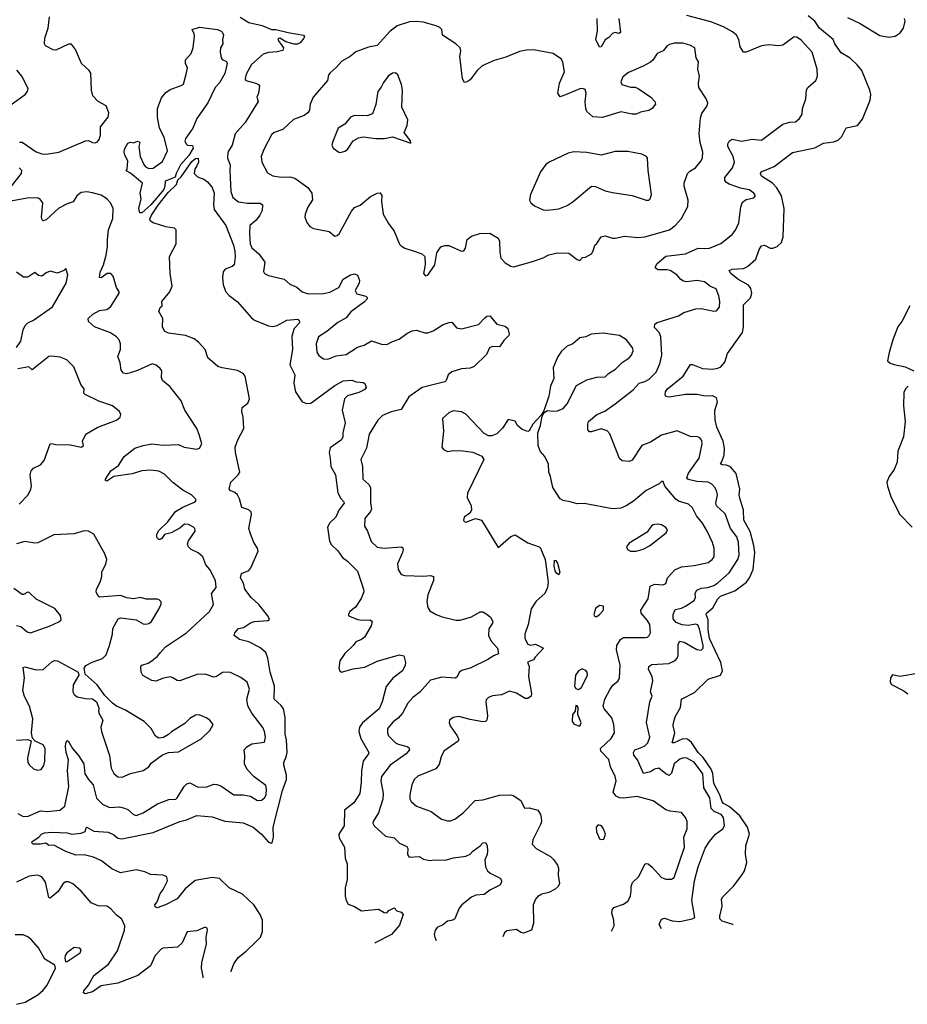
# Model space of a CAD drawing. Extents: x 2056909 to 2160450, y 827444 to 1016825.
# Tile 13 of 256: x 2080547 to 2086849, y 846239 to 853226. Entities that reach past the tile are written whole.
import ezdxf

# ---------------------------------------------------------------- set-up
doc = ezdxf.new("R2010")
doc.units = 0

msp = doc.modelspace()

# ---------------------------------------------------------------- linework, layer by layer
at = {"layer": '0CON10XD'}
for points in [[(2080545, 852356.7), (2080565, 852356.2), (2080665, 852288.5), (2080705, 852274.6), (2080735, 852271.5), (2080824.5, 852285.5), (2081014.3, 852365.7), (2081035, 852368), (2081064, 852354), (2081082.6, 852352.6), (2081100.1, 852359.9), (2081112.9, 852375), (2081121.2, 852405), (2081121.1, 852465), (2081176.4, 852533.6), (2081181.4, 852565), (2081161.2, 852615), (2081105, 852645.7), (2081067.5, 852685), (2081057.1, 852725), (2081052, 852845), (2081041.2, 852865), (2080985.7, 852915), (2080944.3, 853015), (2080915, 853051.2), (2080895, 853051.2), (2080805, 853008.8), (2080785, 853011.2), (2080731.2, 853041.2), (2080724, 853055), (2080725.6, 853095), (2080750.4, 853165), (2080758.9, 853245)], [(2082113.7, 853243.7), (2082175, 853206.2), (2082270, 853185), (2082335, 853155.6), (2082365, 853156.4), (2082452.5, 853135), (2082563.3, 853115), (2082568.8, 853105), (2082564, 853095), (2082538, 853062), (2082518.8, 853051.2), (2082495, 853052.5), (2082438.1, 853068), (2082395, 853093.8), (2082385, 853092.5), (2082381.2, 853085), (2082386, 853075), (2082420.9, 853025), (2082415, 853007.1), (2082375, 852996.7), (2082315, 852993.1), (2082275, 852980), (2082192.3, 852907.7), (2082155, 852838.8), (2082148.1, 852805), (2082153.6, 852793.6), (2082225, 852774.3), (2082243.8, 852765), (2082250, 852755), (2082243.3, 852705), (2082230, 852675), (2082240, 852645), (2082147.5, 852495), (2082078.2, 852415), (2082055, 852336.2), (2082024.4, 852285), (2082023.4, 852243.4), (2082042.9, 852195), (2082039.5, 852155), (2082046.5, 852006.5), (2082060, 851965), (2082102.1, 851932.1), (2082165, 851922.8), (2082253.9, 851923.9), (2082270.8, 851910.8), (2082267.9, 851872.1), (2082252.1, 851837.9), (2082225.8, 851804.2), (2082182.3, 851765), (2082178.2, 851705), (2082184.7, 851634.7), (2082195, 851607.5), (2082246, 851565), (2082288.6, 851505), (2082278, 851438), (2082285, 851423.8), (2082315, 851409.4), (2082425, 851384), (2082465, 851348.8), (2082515, 851328.6), (2082554, 851294), (2082595, 851281.2), (2082705, 851281.8), (2082748.6, 851291.4), (2082813.6, 851326.3), (2082845, 851384.5), (2082896.2, 851415), (2082925, 851422.9), (2082945, 851412), (2082960, 851375), (2082956.7, 851355), (2082928.9, 851305), (2082941.3, 851281.3), (2083005, 851263.8), (2083013.8, 851255), (2083013.8, 851245), (2082995, 851224.2), (2082897.6, 851152.4), (2082865, 851110), (2082805, 851076.5), (2082728, 851012), (2082669.2, 850975), (2082652.1, 850925), (2082657.2, 850867.2), (2082672.4, 850842.4), (2082705, 850819.2), (2082735, 850817.5), (2082795, 850840.6), (2082865, 850850.8), (2082945, 850902.5), (2082992.5, 850915), (2083045, 850946.2), (2083115, 850923.3), (2083155, 850920), (2083195, 850941.8), (2083242, 850958), (2083295, 850997.9), (2083335, 851017.3), (2083365, 851022.2), (2083424.7, 851004.7), (2083445.3, 851004.6), (2083482.3, 851017.7), (2083555, 851062.5), (2083597.5, 851077.5), (2083615, 851080), (2083649.7, 851039.7), (2083685, 851030.8), (2083805, 851062), (2083849.7, 851110.3), (2083865, 851121.2), (2083885, 851123.8), (2083935, 851066.2), (2083995, 851050), (2084012.5, 851035), (2084023.3, 850995), (2084020, 850985), (2083985, 850950), (2083955, 850903.8), (2083905, 850906.2), (2083882.3, 850897.7), (2083861.3, 850848.7), (2083772.9, 850765), (2083745, 850751.8), (2083685, 850746.9), (2083615, 850726.5), (2083589.4, 850705), (2083574.4, 850665.6), (2083565, 850656), (2083404.2, 850615.8), (2083310.8, 850549.2), (2083255, 850459.2), (2083185, 850442.9), (2083123, 850417), (2083090.8, 850385), (2083066, 850345), (2083029.2, 850285), (2083010.6, 850185), (2082969.2, 850105), (2082982, 850055), (2082984.5, 849965), (2083027.2, 849927.2), (2083038.2, 849905), (2083037.3, 849795), (2083044.5, 849755), (2083037.3, 849735), (2082997.5, 849685), (2082995, 849632.5), (2083017.1, 849595), (2083043.4, 849523.4), (2083085, 849482.5), (2083135.7, 849475.7), (2083255, 849485.6), (2083267.5, 849477.5), (2083270.8, 849465), (2083265.7, 849445), (2083230, 849365), (2083234, 849325), (2083255, 849288.8), (2083281.2, 849281.2), (2083415, 849275.7), (2083465, 849280.6), (2083485, 849273.3), (2083485.7, 849245), (2083445.8, 849145), (2083437.5, 849095), (2083444.1, 849054.1), (2083459.7, 849029.7), (2083504.5, 849004.5), (2083547.8, 848987.8), (2083645, 848964.3), (2083675, 848965.6), (2083755, 848988.6), (2083816.7, 849023.3), (2083835, 849022.7), (2083865, 849008.1), (2083890.7, 848985), (2083905.4, 848954.6), (2083905, 848943.8), (2083877.6, 848902.4), (2083876.9, 848855), (2083894.6, 848815), (2083939.2, 848765), (2083946.7, 848725), (2083915, 848714.2), (2083871.2, 848685), (2083745, 848624.5), (2083685, 848607.5), (2083670.6, 848595), (2083650.2, 848559.8), (2083638, 848552), (2083545, 848560.9), (2083465, 848538.1), (2083387.3, 848452.7), (2083338.6, 848415), (2083304.2, 848375), (2083265.7, 848305), (2083235, 848270), (2083197.9, 848242.1)], [(2085103.8, 846774.9), (2085088.1, 846805), (2085105, 846843.8), (2085125, 846849.2), (2085180.6, 846830.6), (2085235, 846825.7), (2085321.4, 846845), (2085340.4, 846855), (2085318.9, 846975), (2085338.1, 847115), (2085365.2, 847214.8), (2085415, 847345.8), (2085445.8, 847395), (2085487.8, 847445), (2085538.6, 847485), (2085552.2, 847505), (2085543.5, 847565), (2085528.1, 847585), (2085477.4, 847607.4), (2085457.6, 847627.6), (2085447.5, 847705), (2085404.7, 847775), (2085396.7, 847875), (2085335, 847956.2), (2085284.5, 847985.4), (2085263.1, 847986.9), (2085235, 847977.1), (2085194.5, 847945), (2085175, 847878.8), (2085157.4, 847862.6), (2085135, 847873.5), (2085085, 847915.5), (2085055, 847908.2), (2085025, 847888.2), (2084975.9, 847875.9), (2084933.3, 847973.3), (2084906.8, 848006.8), (2084906, 848025), (2084915, 848043.5), (2084955, 848058.8), (2084985, 848073.8), (2085006.2, 848093.8), (2085020, 848135), (2084998.6, 848238.6), (2085021.6, 848385), (2085036.9, 848425), (2085026.7, 848455), (2085042.3, 848535), (2085037.7, 848565), (2085012.5, 848615), (2085014.4, 848635), (2085035, 848650), (2085155, 848657.8), (2085202, 848678), (2085215.5, 848694.5), (2085221.9, 848715), (2085222.2, 848795), (2085235, 848815.6), (2085265, 848809.4), (2085355, 848755.6), (2085385, 848752.9), (2085400, 848765), (2085400.8, 848785), (2085374.1, 848904.1), (2085362.4, 848932.4), (2085345, 848936.8), (2085295, 848926.2), (2085250.7, 848930.7), (2085209.2, 848949.2), (2085187.8, 848975), (2085187.8, 849005), (2085200, 849040), (2085245, 849050.3), (2085274.3, 849064.3), (2085336.2, 849105), (2085345.4, 849125), (2085343.3, 849156.7), (2085355, 849178.1), (2085385, 849190.9), (2085433, 849197), (2085475, 849210), (2085505, 849229.6), (2085585, 849300.9), (2085645, 849395.6), (2085655.2, 849425), (2085650, 849515), (2085638.1, 849555), (2085592.7, 849615), (2085555, 849718.1), (2085493.3, 849775), (2085490.5, 849795), (2085501.2, 849855), (2085494.6, 849884.6), (2085481.9, 849905), (2085460.2, 849930.2), (2085435, 849943.5), (2085355, 849949.3), (2085305, 849959.4), (2085290, 849965), (2085284.7, 849974.7), (2085295, 850006.9), (2085370.4, 850115), (2085392.2, 850215), (2085390, 850240), (2085375, 850258.8), (2085355, 850267.1), (2085315, 850266), (2085215, 850308), (2085102.9, 850277.1), (2085025, 850228.8), (2084965, 850204), (2084895, 850098.8), (2084875, 850090.8), (2084825, 850096.2), (2084805, 850111.2), (2084736.6, 850286.6), (2084719.3, 850309.3), (2084675, 850322.5), (2084605, 850300), (2084592, 850302), (2084580, 850315), (2084580, 850355), (2084586.2, 850375), (2084645, 850424.4), (2084701.6, 850448.4), (2084775, 850498.6), (2084902.1, 850597.9), (2084945, 850645.4), (2084985, 850657.7), (2085015.6, 850675), (2085066.5, 850725), (2085092.7, 850782.7), (2085105.6, 850845), (2085098.5, 850975), (2085086.9, 851005), (2085055, 851041.2), (2085055.8, 851065), (2085073.6, 851076.4), (2085225, 851123.1), (2085262.6, 851147.4), (2085347, 851173), (2085385, 851177.1), (2085475, 851157.5), (2085495, 851160.8), (2085515.6, 851185), (2085518.1, 851225), (2085511.9, 851265), (2085492, 851315), (2085451.3, 851331.3), (2085408.8, 851365), (2085355, 851374.5), (2085285, 851366.5), (2085260, 851370), (2085241.7, 851381.7), (2085212.5, 851415), (2085165.8, 851445), (2085145, 851450.7), (2085080.8, 851450.8), (2085062.2, 851462.2), (2085061.9, 851475), (2085074.3, 851495.7), (2085135, 851546.4), (2085275, 851563.5), (2085365, 851603.5), (2085410.9, 851600.9), (2085445, 851605.5), (2085525, 851637.5), (2085605, 851700.8), (2085628.3, 851731.7), (2085652.9, 851785), (2085667.5, 851895), (2085679.5, 851930.4), (2085705, 851948.8), (2085759.5, 851960.4), (2085772.5, 851975), (2085758.8, 851995), (2085727.4, 852017.4), (2085665, 852031.1), (2085585, 852058.9), (2085565, 852070), (2085554.6, 852084.6), (2085554.6, 852105.4), (2085608.1, 852175), (2085622.7, 852215), (2085613.6, 852255), (2085574.4, 852325), (2085574.4, 852345), (2085585, 852364.2), (2085605, 852378.6), (2085675, 852363.8), (2085747.9, 852377.9), (2085815, 852370), (2085965, 852484), (2086015, 852498), (2086055, 852501.2), (2086083.3, 852525), (2086103.3, 852555), (2086106, 852595), (2086128, 852665), (2086132.4, 852727.6), (2086144, 852745), (2086200, 852795), (2086211.2, 852825), (2086208, 852875), (2086174.5, 852994.5), (2086095, 853081.4), (2086065, 853100.8), (2086045, 853104.2), (2085965, 853045.5), (2085935, 853039.4), (2085865, 853048.2), (2085815, 853040.9), (2085705, 852995.5), (2085685, 852994.4), (2085662.4, 853032.4), (2085653.9, 853083.9), (2085635.3, 853115.3), (2085608.3, 853138.3), (2085544.7, 853174.6), (2085455, 853209.5), (2085285, 853255.5)], [(2084801.4, 853235), (2084813.3, 853135), (2084801.7, 853128.3), (2084775, 853134), (2084755, 853128), (2084730.9, 853099.1), (2084705, 853083.3), (2084675, 853032.5), (2084665, 853030), (2084638.5, 853085), (2084650, 853145), (2084648.1, 853235)], [(2085612.7, 846800.9), (2085610, 846805), (2085535, 846828.5), (2085518.9, 846845), (2085517.8, 846865), (2085535.3, 846934.7), (2085528.9, 846985), (2085538.3, 847001.7), (2085615, 847077.9), (2085674.7, 847155), (2085693.4, 847185), (2085709.1, 847245), (2085699.5, 847305), (2085701.8, 847365), (2085729.7, 847445), (2085715.2, 847495), (2085659.7, 847575), (2085585, 847641.4), (2085545, 847663.2), (2085534.9, 847674.9), (2085517.8, 847725), (2085475.7, 847805), (2085467.4, 847877.4), (2085457.6, 847907.7), (2085399.7, 847989.7), (2085364.4, 848025), (2085317.2, 848097.2), (2085289.1, 848119.1), (2085256.6, 848123.4), (2085194, 848094), (2085178.8, 848095), (2085198.5, 848165), (2085187.5, 848215), (2085190, 848235), (2085202.1, 848277.9), (2085238.1, 848345), (2085245.7, 848404.3), (2085338.3, 848451.7), (2085434.6, 848545.4), (2085522, 848575), (2085537.2, 848605), (2085526, 848665), (2085445.1, 848835), (2085436.4, 848895), (2085435.9, 848965.9), (2085420.7, 849005), (2085422.3, 849015), (2085467.7, 849052.3), (2085503.5, 849115), (2085523.2, 849135), (2085625, 849173.8), (2085706.4, 849235), (2085728.5, 849265), (2085754.6, 849325), (2085765.9, 849445), (2085760, 849495), (2085733.9, 849593.9), (2085687.5, 849675), (2085685.4, 849745), (2085659.6, 849829.6), (2085654.6, 849855), (2085660, 849895), (2085634.7, 850005), (2085595, 850053.1), (2085566.6, 850063.4), (2085535.8, 850065.8), (2085522, 850075), (2085535.5, 850094.6), (2085548.7, 850135), (2085551.2, 850185), (2085541, 850235), (2085497.6, 850335), (2085484.6, 850385.4), (2085482.6, 850452.6), (2085500.5, 850515), (2085495, 850542), (2085465, 850556.4), (2085414.3, 850554.3), (2085356.9, 850566.9), (2085274.7, 850565.3), (2085157.8, 850547.8), (2085135, 850552), (2085129.2, 850565), (2085133.1, 850585), (2085147.5, 850605), (2085256.9, 850695), (2085310, 850780), (2085325, 850780), (2085395, 850750), (2085465, 850745.4), (2085505, 850752.7), (2085525, 850762.7), (2085553.8, 850796.2), (2085572.1, 850857.9), (2085678.6, 851005), (2085686.5, 851045), (2085687.1, 851202.9), (2085735, 851252.5), (2085744.7, 851285), (2085737.9, 851317.9), (2085721.6, 851341.6), (2085645, 851384.5), (2085595.8, 851425), (2085583.8, 851445), (2085605, 851454.2), (2085685, 851461.2), (2085715, 851475.4), (2085773.3, 851526.7), (2085796.9, 851595), (2085815, 851620.6), (2085835, 851624.5), (2085875, 851605.5), (2085895, 851604.6), (2085925, 851616.6), (2085955.2, 851645), (2085967.7, 851685), (2085974.2, 851885), (2085954.8, 851975), (2085923.3, 852033.3), (2085891.8, 852065), (2085814.5, 852115), (2085805.8, 852134.2), (2085812, 852145), (2085905, 852183.1), (2086035, 852283.8), (2086193.3, 852316.7), (2086255, 852348.5), (2086325, 852358.5), (2086358.3, 852371.7), (2086385, 852396.2), (2086415, 852458), (2086495, 852474.5), (2086531.2, 852518.8), (2086584.6, 852655), (2086589.3, 852695), (2086583.8, 852725), (2086525.5, 852865), (2086493.6, 852905), (2086443.2, 852953.2), (2086380.6, 852990.6), (2086335.5, 853055), (2086322.5, 853085), (2086225.6, 853165), (2086192.5, 853215), (2086145, 853253.1)], [(2086425, 853241.5), (2086515, 853198.9), (2086655, 853112.5), (2086717.3, 853102.7), (2086762.3, 853107.7), (2086797.6, 853132.4), (2086823.1, 853165), (2086832.9, 853215), (2086828.4, 853235)], [(2081415, 851854.2), (2081400, 851855), (2081393.8, 851885), (2081410, 851955), (2081403.8, 851995), (2081418.8, 852065), (2081335, 852136.7), (2081303, 852153), (2081310, 852165), (2081316.2, 852225), (2081293.8, 852265), (2081288.8, 852285), (2081292.7, 852307.3), (2081315, 852348.8), (2081334.3, 852355.7), (2081355, 852351.2), (2081385, 852362.5), (2081395, 852360), (2081400, 852355), (2081393.8, 852325), (2081402.2, 852255), (2081427.7, 852197.7), (2081441.1, 852181.1), (2081465, 852169.4), (2081495, 852171.4), (2081560.9, 852219.1), (2081598, 852295), (2081572.7, 852392.7), (2081540, 852455), (2081525.9, 852534.1), (2081525.6, 852595), (2081555, 852672), (2081585, 852709.2), (2081615, 852729.2), (2081695, 852757.5), (2081710.9, 852769.1), (2081728.6, 852838.6), (2081738.2, 852885), (2081724.7, 852915), (2081725, 852941.2), (2081763.7, 852986.3), (2081778.2, 853025), (2081788, 853108), (2081786.7, 853125), (2081771.2, 853155), (2081825, 853173.1), (2081952.5, 853155), (2081978.8, 853145), (2081988, 853135), (2081993.3, 853115), (2081987.5, 853085), (2081990, 853055), (2081973.6, 853026.4), (2081970, 852995), (2081976.7, 852955), (2081985, 852943.3), (2082015, 852930), (2082021.2, 852915), (2082005, 852843.8), (2081965, 852776.7), (2081935.8, 852744.2), (2081884, 852635), (2081805.6, 852524.4), (2081777.1, 852455), (2081727.1, 852385), (2081720.8, 852365), (2081725.9, 852345.9), (2081740, 852335), (2081775, 852332.5), (2081778, 852315), (2081748.2, 852261.8), (2081689.5, 852195), (2081658.2, 852135), (2081650.8, 852109.2), (2081580, 852080), (2081579.1, 852045), (2081569.8, 852020.3), (2081478.4, 851911.6), (2081415, 851854.2)], [(2083428.3, 851408.3), (2083445, 851412.5), (2083494, 851485), (2083509.5, 851570.4), (2083537, 851613), (2083565, 851623.8), (2083595, 851623.8), (2083685, 851583.8), (2083700, 851585), (2083713.3, 851605), (2083724.1, 851665.9), (2083755, 851690), (2083815, 851708.8), (2083885, 851711.2), (2083945, 851676.2), (2083953.8, 851655), (2083955.8, 851575), (2083964.5, 851534.5), (2083995, 851499.2), (2084035, 851476), (2084055, 851472), (2084195, 851512), (2084263.9, 851536.1), (2084305, 851558), (2084365, 851571.2), (2084445, 851568.8), (2084505, 851524), (2084525, 851516.7), (2084543, 851537), (2084565, 851541.2), (2084606.7, 851565), (2084620, 851585), (2084630, 851625), (2084645, 851636.7), (2084675, 851685.8), (2084705, 851692.5), (2084755, 851676.2), (2084773.9, 851676.1), (2084841.2, 851688.8), (2084935, 851680.6), (2084985, 851683.6), (2085161.2, 851735), (2085200, 851765), (2085245.5, 851814.5), (2085290.5, 851899.6), (2085294.4, 851945.6), (2085265, 852043.3), (2085265.5, 852065), (2085289.4, 852135), (2085305, 852151.1), (2085345.8, 852175), (2085385.6, 852225), (2085394.4, 852245), (2085397.1, 852285), (2085379.1, 852355), (2085371.9, 852415), (2085381.2, 852528.8), (2085389.7, 852560.3), (2085427.5, 852615), (2085432.5, 852635), (2085419.3, 852669.3), (2085368, 852745), (2085365.8, 852775), (2085374.3, 852824.3), (2085360.8, 852875), (2085366.1, 852926.1), (2085351.2, 852955), (2085340, 853025), (2085305.5, 853045.5), (2085255, 853059.4), (2085195, 853060), (2085159.7, 853050.3), (2085145, 853041.2), (2085115, 853004), (2085073.3, 852985), (2085042.3, 852937.7), (2085026.2, 852925), (2084975, 852895.5), (2084868.7, 852851.3), (2084829.5, 852820.4), (2084816, 852785), (2084823.3, 852765), (2084885, 852746.2), (2084916.1, 852746.1), (2084938.3, 852738.3), (2085028.8, 852675), (2085056.2, 852645), (2085062.5, 852625), (2085037.5, 852595), (2085015, 852582), (2084955, 852570), (2084924.4, 852554.4), (2084895, 852554.5), (2084815, 852571.5), (2084685, 852532), (2084617.1, 852537.1), (2084574.4, 852574.4), (2084566, 852595), (2084562.7, 852642.7), (2084570, 852705), (2084561.2, 852731.2), (2084545, 852737.5), (2084525, 852734.4), (2084435, 852696.7), (2084385, 852678.8), (2084368, 852705), (2084378.9, 852775), (2084414.3, 852855), (2084404.3, 852925), (2084394.5, 852944.5), (2084335, 852985.7), (2084195, 853012.2), (2084145, 853009.6), (2084095, 852998.7), (2083999.5, 852960.5), (2083915, 852936.2), (2083830.8, 852899.2), (2083794.4, 852865), (2083745, 852800), (2083725, 852784), (2083705, 852780), (2083690.6, 852805), (2083671.4, 852965), (2083678.6, 853005), (2083674.2, 853025), (2083645, 853054), (2083548.8, 853115), (2083543.8, 853155), (2083530.3, 853170.3), (2083505, 853182.9), (2083411.7, 853208.3), (2083365, 853213.8), (2083315, 853209.6), (2083227.6, 853182.4), (2083175, 853142), (2083085, 853042.9), (2083025, 853030.5), (2082935, 852997.8), (2082894.6, 852965.4), (2082835, 852932.2), (2082795, 852885.7), (2082750.7, 852849.3), (2082740.8, 852835), (2082732, 852795), (2082630, 852675), (2082610.6, 852625), (2082605, 852582.5), (2082593.8, 852565), (2082566.7, 852545), (2082492.2, 852517.8), (2082415, 852445.9), (2082353.9, 852426.1), (2082335, 852408), (2082280, 852305), (2082262, 852255), (2082266.7, 852215), (2082307.8, 852137.8), (2082345, 852118.1), (2082405, 852108.8), (2082465, 852110.4), (2082500.6, 852100.6), (2082593.3, 852035), (2082621.2, 851995), (2082626.4, 851946.4), (2082593.8, 851895), (2082573.3, 851845), (2082571.2, 851825), (2082585, 851787.5), (2082608.3, 851758.3), (2082632.5, 851745), (2082745, 851722), (2082785, 851690), (2082802.5, 851695), (2082815, 851706.7), (2082903.6, 851866.4), (2082925, 851893.8), (2082965, 851910), (2083038.8, 851971.2), (2083085, 851994), (2083105.9, 851995.9), (2083117.5, 851977.5), (2083116.2, 851935), (2083128, 851845), (2083165, 851780), (2083206.2, 851725), (2083245, 851632.5), (2083255, 851620), (2083282.5, 851605), (2083348, 851582), (2083402.5, 851565), (2083423.3, 851545), (2083426.7, 851485), (2083413.3, 851425), (2083428.3, 851408.3)], [(2080433.8, 852586.2), (2080586, 852695), (2080604, 852715), (2080608, 852735), (2080565, 852823.3), (2080526.3, 852866.3)], [(2082825, 852284), (2082855, 852292.5), (2082874.4, 852305.6), (2082915, 852366), (2082953.4, 852386.6), (2082985, 852393.3), (2083075, 852383.3), (2083136.4, 852383.6), (2083195, 852393.5), (2083325, 852350), (2083321.2, 852365), (2083276, 852425), (2083298, 852475), (2083302, 852515), (2083260.9, 852605), (2083265.8, 852725), (2083258.6, 852765), (2083231.4, 852835), (2083215, 852848.6), (2083195, 852845.7), (2083163.8, 852825), (2083130.3, 852779.7), (2083114.2, 852745.8), (2083090, 852715), (2083075.6, 852624.4), (2083052, 852558), (2083015, 852544.2), (2082925, 852546), (2082895, 852533.3), (2082856.6, 852483.4), (2082808.8, 852455), (2082771.7, 852361.7), (2082763.8, 852335), (2082773.3, 852315), (2082812.5, 852285), (2082825, 852284)], [(2084295, 851874.3), (2084375.5, 851884.5), (2084435, 851907.1), (2084478, 851935), (2084606.4, 852043.6), (2084635, 852041.2), (2084705, 852012), (2084755, 851999.2), (2084895, 851978.6), (2084995, 851944.2), (2085013.9, 851946.1), (2085023.3, 851955), (2085034, 851985), (2085010, 852155), (2085004.1, 852244.1), (2084996.7, 852255), (2084965, 852270.8), (2084865, 852290), (2084775, 852291.1), (2084675, 852264.3), (2084574.3, 852284.3), (2084482.4, 852287.6), (2084441.3, 852278.7), (2084306.2, 852215), (2084282.1, 852197.9), (2084246, 852145), (2084174, 851985), (2084168, 851945), (2084177.5, 851925), (2084202, 851905), (2084265, 851877.1), (2084295, 851874.3)], [(2082049.5, 846468.3), (2082048.6, 846475), (2082067.5, 846525), (2082098.3, 846571.7), (2082155, 846615.8), (2082225.9, 846684.1), (2082257.5, 846715), (2082271.4, 846755), (2082270.6, 846835), (2082255.5, 846875.5), (2082208.8, 846945), (2082130.3, 847020.3), (2082035.7, 847065.7), (2081965, 847132.5), (2081915, 847138.6), (2081792.5, 847117.5), (2081721.9, 847058.1), (2081665, 846987.1), (2081583.3, 846945), (2081524.3, 846924.3), (2081510, 846930), (2081506.7, 846945), (2081524, 846966), (2081544, 847025), (2081566.6, 847053.4), (2081597.5, 847115), (2081592.9, 847142.9), (2081565, 847155.6), (2081475, 847160.5), (2081435, 847178.9), (2081375, 847192.2), (2081262.7, 847172.7), (2081201.1, 847201.1), (2081127.6, 847257.6), (2081072.3, 847282.3), (2081005, 847299.2), (2080945, 847296.2), (2080874.1, 847324.1), (2080788.8, 847368.8), (2080755, 847366.7), (2080733.3, 847383.3), (2080695.7, 847374.3), (2080642.5, 847375), (2080633.8, 847385), (2080636.2, 847395), (2080683.3, 847425), (2080703.3, 847446.7), (2080724, 847456), (2080775, 847459.6), (2080885, 847456), (2080915, 847446.2), (2080985, 847453.8), (2081012.5, 847465), (2081018.8, 847491.2), (2081025, 847495.7), (2081075, 847466.9), (2081175, 847460.4), (2081215, 847442.2), (2081245, 847416.7), (2081273.8, 847413.8), (2081495, 847457.1), (2081685, 847535.3), (2081732.8, 847547.2), (2081805, 847577.8), (2081915, 847568.1), (2082005, 847537.3), (2082135, 847526.2), (2082205.8, 847495), (2082265, 847445.7), (2082315, 847390), (2082335, 847381.2), (2082340, 847385), (2082349.6, 847425), (2082348, 847495), (2082413.8, 847755), (2082441.9, 847835), (2082440.9, 847865), (2082422.1, 847935), (2082423.1, 847955), (2082440.4, 847995), (2082445.3, 848025), (2082440.7, 848115), (2082431.9, 848155), (2082431.5, 848275), (2082421.1, 848335), (2082405, 848358.6), (2082354.4, 848405), (2082356.8, 848496.8), (2082325.6, 848595), (2082310, 848695), (2082295.6, 848735), (2082251.5, 848771.4), (2082175, 848810), (2082108.3, 848828.3), (2082070, 848855), (2082073.8, 848875), (2082101.2, 848905), (2082136.8, 848913.2), (2082185, 848945.7), (2082215, 848954.3), (2082308.3, 848961.7), (2082321.7, 848968.3), (2082310, 848995), (2082244.2, 849075), (2082190.8, 849125), (2082145, 849184), (2082136, 849226), (2082115.7, 849265), (2082121.2, 849295), (2082173.3, 849316.7), (2082189.2, 849335), (2082241.4, 849455), (2082236, 849475), (2082208.6, 849515), (2082185, 849578), (2082173.5, 849615), (2082194.3, 849715), (2082191.7, 849731.7), (2082175, 849748), (2082123.8, 849763.8), (2082109.2, 849825), (2082093.2, 849853.2), (2082075, 849871.2), (2082042.5, 849885), (2082033.6, 849896.4), (2082046.7, 849945), (2082098.8, 849995), (2082110, 850015), (2082079.2, 850155), (2082077.7, 850192.3), (2082095.7, 850245), (2082138.6, 850325), (2082133.8, 850405), (2082124.2, 850444.2), (2082125.8, 850474.2), (2082166.2, 850505), (2082180, 850535), (2082147.1, 850695), (2082133.8, 850715), (2082095, 850735.8), (2081985, 850754.2), (2081953.3, 850765), (2081884, 850825), (2081864.4, 850885), (2081817, 850937), (2081785, 850961.9), (2081723.8, 850983.8), (2081605, 851001.9), (2081574.6, 851014.6), (2081560.5, 851045), (2081563.8, 851105), (2081534.4, 851155), (2081545, 851182.5), (2081560, 851195), (2081556.7, 851225), (2081614.5, 851295.5), (2081630, 851335), (2081615.6, 851424.4), (2081611.4, 851545), (2081659.2, 851635), (2081658.8, 851735), (2081647, 851747), (2081584.3, 851755.7), (2081494.7, 851784.7), (2081475.8, 851795), (2081471.5, 851811.5), (2081482.6, 851837.4), (2081530.9, 851909.1), (2081601.2, 851998.8), (2081660, 852055), (2081671.1, 852088.9), (2081695, 852110.6), (2081770.6, 852219.4), (2081795, 852240), (2081815, 852243.3), (2081816.7, 852215), (2081805, 852187.5), (2081790, 852165), (2081786.7, 852135), (2081810.3, 852110.3), (2081855, 852094.5), (2081881.9, 852075), (2081914.5, 852035), (2081928.7, 851995), (2081924.6, 851915), (2081928.7, 851878.7), (2082012, 851765), (2082065, 851626.2), (2082075, 851583.3), (2082077.4, 851542.6), (2082069.4, 851485), (2082055.9, 851474.1), (2082005.4, 851454.6), (2081992.6, 851437.4), (2081987.9, 851395), (2081991.2, 851345), (2082010.8, 851295), (2082035, 851268.2), (2082095, 851224.6), (2082191.7, 851111.7), (2082215, 851094.2), (2082315, 851054), (2082345, 851049.2), (2082375, 851055.4), (2082445, 851093.3), (2082521.2, 851101.2), (2082531.7, 851091.7), (2082533.8, 851075), (2082496, 851034), (2082479.1, 850980.9), (2082483.6, 850885), (2082465.4, 850775.4), (2082501.5, 850705), (2082494.7, 850645.3), (2082506.4, 850585), (2082553.8, 850513.8), (2082585, 850501.5), (2082615, 850505.4), (2082785, 850630.9), (2082845, 850663.3), (2082905, 850668.1), (2082936.8, 850656.8), (2082985, 850651.2), (2082996.7, 850645), (2083007.5, 850615), (2082998.3, 850601.7), (2082955, 850579.2), (2082875, 850556.4), (2082854.6, 850535), (2082836.9, 850455), (2082858.1, 850365), (2082842.2, 850295), (2082841.9, 850265), (2082832.5, 850245), (2082751.4, 850188.6), (2082744.5, 850155), (2082751.7, 850111.7), (2082755.9, 850054.1), (2082789.3, 849995), (2082805, 849868.8), (2082828, 849828), (2082848.8, 849805), (2082850, 849795), (2082813.1, 849745), (2082791.4, 849695), (2082748.6, 849655), (2082732.9, 849625), (2082745.8, 849525), (2082760.3, 849500.3), (2082807, 849457), (2082838.8, 849408.8), (2082875, 849382.5), (2082945, 849312), (2082989.2, 849185), (2082990, 849165), (2082972.4, 849117.6), (2082932.7, 849057.3), (2082891.2, 849025), (2082881.2, 849005), (2082882.5, 848995), (2082948.8, 848968.8), (2082975, 848964), (2083035, 848966.7), (2083050, 848955), (2083043.8, 848925), (2082995, 848843.3), (2082975, 848826.7), (2082935, 848811.2), (2082915, 848783.8), (2082855, 848728.6), (2082821.2, 848675), (2082814.3, 848624.3), (2082820, 848605), (2082832.5, 848595), (2082915, 848620), (2082998.5, 848631.4), (2083085, 848673.5), (2083245, 848718.6), (2083275, 848712.5), (2083286.7, 848665), (2083283.8, 848645), (2083264.5, 848605.5), (2083196.8, 848553.2), (2083149.1, 848495), (2083120, 848385), (2083099.1, 848335), (2082980.4, 848235), (2082958.8, 848205), (2082955.5, 848175.5), (2082969.2, 848125), (2083025.6, 848025), (2083024.3, 848015), (2082986.9, 847963), (2082973.4, 847895), (2082972.6, 847815), (2082963.2, 847735), (2082920.6, 847669.4), (2082854.3, 847615.7), (2082850, 847505), (2082812.5, 847445), (2082815, 847420), (2082852.5, 847355), (2082858.1, 847275), (2082872.9, 847235), (2082871.5, 847125), (2082858.5, 847065), (2082858.6, 847005), (2082865.7, 846975), (2082879.2, 846949.2), (2082925, 846932.9), (2082975, 846902.2), (2083095, 846914.2), (2083135, 846891.2), (2083155, 846887.5), (2083167.5, 846905), (2083205, 846922.5), (2083225, 846902.5), (2083255, 846892.5), (2083270, 846875), (2083245, 846801.2), (2083187.5, 846735), (2083070, 846675), (2083068.2, 846672.4)], [(2080488.9, 852045), (2080561.2, 852135), (2080562, 852155), (2080544.3, 852174.3)], [(2080535, 847592), (2080572, 847572), (2080606.6, 847573.4), (2080695, 847610.6), (2080745, 847606.9), (2080832.8, 847617.2), (2080867.8, 847645), (2080895.3, 847785), (2080887.6, 847895), (2080893.6, 847973.7), (2080878.2, 848025), (2080873.8, 848066.2), (2080875.7, 848094.3), (2080885, 848110), (2080895, 848103.8), (2080921.5, 848055), (2080965.4, 848005), (2081002.5, 847945), (2081010.7, 847875), (2081035.4, 847835), (2081068, 847795), (2081092.3, 847702.3), (2081135, 847658.1), (2081185, 847634.6), (2081255, 847640.9), (2081291.7, 847631.7), (2081315, 847621.4), (2081354.6, 847584.6), (2081375, 847579.5), (2081425, 847596.5), (2081525, 847660.5), (2081607.3, 847692.7), (2081655, 847694), (2081666.3, 847703.7), (2081715.4, 847784.6), (2081735, 847804), (2081755, 847809.4), (2081815, 847778.6), (2081875, 847783.1), (2081925, 847800.6), (2081947.9, 847797.9), (2081975, 847788), (2082067.5, 847725), (2082135, 847724.4), (2082185, 847716.9), (2082235, 847685.7), (2082265, 847687.5), (2082285, 847704.2), (2082296.4, 847725), (2082300.4, 847765), (2082295, 847791.2), (2082213, 847853), (2082161.4, 847905), (2082143.1, 847945), (2082146.7, 848005), (2082140, 848045), (2082159.2, 848065), (2082195, 848087.8), (2082285, 848100), (2082292.5, 848135), (2082285.6, 848175), (2082272.8, 848202.8), (2082195.3, 848305.3), (2082167, 848357), (2082158.9, 848405), (2082179.4, 848475), (2082161.4, 848525), (2082117.6, 848557.6), (2082045, 848592.5), (2082025, 848595.7), (2081987.6, 848592.4), (2081945.4, 848564.6), (2081925, 848560.6), (2081865, 848581.4), (2081805, 848579.2), (2081685, 848533.1), (2081665, 848535.7), (2081635, 848556), (2081615, 848561.4), (2081567.6, 848552.4), (2081515, 848530.8), (2081485.6, 848535.6), (2081422.1, 848572.1), (2081410.8, 848595), (2081408, 848635), (2081415, 848646), (2081459.8, 848660.2), (2081485, 848676.9), (2081525, 848708.1), (2081548.1, 848735), (2081582.2, 848775), (2081731.4, 848875), (2081894.3, 849025), (2081922.5, 849075), (2081909.2, 849155), (2081943.3, 849196.7), (2081936.5, 849245), (2081897.5, 849325), (2081868.1, 849358.1), (2081846.7, 849415), (2081815, 849442.2), (2081766, 849465), (2081745.8, 849485), (2081740, 849505), (2081745, 849526.7), (2081794.3, 849595), (2081791.4, 849615), (2081782.5, 849625), (2081745, 849644.6), (2081716.7, 849645), (2081685, 849617.5), (2081623.3, 849585), (2081575, 849572.5), (2081556.7, 849545), (2081545, 849538), (2081535, 849538), (2081520.9, 849550.9), (2081520, 849575), (2081535, 849600), (2081598.6, 849661.4), (2081654.4, 849735), (2081705.8, 849765.8), (2081792.5, 849805), (2081800, 849815), (2081796.7, 849825), (2081766.2, 849855), (2081705, 849888.1), (2081635, 849940.6), (2081575, 850001.4), (2081535, 850020.8), (2081475, 850028.8), (2081415, 850023.6), (2081345, 850002), (2081216.1, 849983.9), (2081165, 849950), (2081157.5, 849955), (2081156.7, 849965), (2081195, 850024), (2081248, 850062), (2081290, 850125), (2081363.8, 850185), (2081423.3, 850205), (2081485, 850214.7), (2081566.7, 850206.7), (2081675, 850210), (2081715, 850192.2), (2081805, 850177.8), (2081825, 850185.8), (2081840, 850215), (2081822.3, 850282.3), (2081805.3, 850325.3), (2081719.4, 850455), (2081695, 850520), (2081615, 850620), (2081562, 850665), (2081553.9, 850686.1), (2081555.8, 850735), (2081545, 850751.2), (2081517.5, 850775), (2081487, 850783), (2081385, 850737.1), (2081325, 850717.1), (2081305, 850713.1), (2081285, 850717.5), (2081267.6, 850737.6), (2081261.1, 850791.1), (2081244.3, 850835), (2081264.3, 850885), (2081262.5, 850925), (2081254, 850955), (2081235.8, 850975), (2081192.6, 851002.6), (2081078, 851045), (2081036.2, 851085), (2081034.3, 851105.7), (2081066.7, 851135), (2081115, 851161.4), (2081165, 851169.4), (2081195, 851190), (2081253.8, 851285), (2081253.8, 851295), (2081233.9, 851326.1), (2081210, 851405), (2081194.2, 851424.2), (2081167.5, 851425), (2081125, 851393.3), (2081113.8, 851395), (2081120, 851435), (2081142.8, 851487.2), (2081160.4, 851555), (2081171.5, 851615), (2081170, 851665), (2081178.9, 851735), (2081208.2, 851815), (2081210.6, 851885), (2081191.5, 851925), (2081165, 851955.5), (2081125, 851979.5), (2081065, 851997.9), (2081025, 852003.8), (2080985, 851998.2), (2080954.2, 851975.8), (2080926.2, 851933.8), (2080885, 851920), (2080825, 851887.5), (2080736, 851805), (2080715, 851798.8), (2080706, 851806), (2080703.3, 851823.3), (2080711.4, 851925), (2080691.2, 851955), (2080675, 851961.1), (2080600.9, 851959.1), (2080485, 851938)], [(2080525, 850900), (2080554.6, 850945.4), (2080572.9, 851025), (2080585.8, 851055), (2080605, 851074.2), (2080645, 851094.3), (2080780.9, 851189.1), (2080878, 851355), (2080888.8, 851415), (2080875, 851460), (2080860, 851445), (2080815, 851426.7), (2080765, 851440), (2080735, 851428.9), (2080705, 851405.7), (2080680.5, 851410.5), (2080655, 851430.8), (2080605, 851398.9), (2080575, 851398.9), (2080524.1, 851434.1)], [(2086867.8, 851195), (2086810.6, 851085), (2086782.9, 851045), (2086747.1, 850955), (2086719.2, 850865), (2086708.8, 850805), (2086728.1, 850788.1), (2086755, 850778.1), (2086835, 850761.1), (2086895, 850734.5)], [(2084748.4, 846756.7), (2084767.8, 846795), (2084765.6, 846835), (2084750.6, 846885), (2084753.2, 846906.8), (2084766.7, 846925), (2084835, 846949.2), (2084865, 846970), (2084884.5, 847005.5), (2084888.5, 847045), (2084888.1, 847075), (2084897.6, 847102.4), (2084942, 847145), (2084985, 847232.5), (2084995, 847238.8), (2085010, 847235), (2085034.4, 847214.5), (2085105, 847138.8), (2085135, 847126.2), (2085175, 847126.7), (2085195, 847137.5), (2085266.6, 847353.4), (2085263.1, 847425), (2085285.7, 847485), (2085286.9, 847535), (2085275.4, 847565.4), (2085245, 847600), (2085165, 847609.5), (2085135, 847618.9), (2085043.7, 847683.7), (2084932.4, 847712.4), (2084835, 847700.4), (2084805, 847704), (2084781.4, 847715), (2084761.8, 847745), (2084781.9, 847825), (2084775.8, 847855), (2084743.1, 847925), (2084730.8, 847975), (2084673.1, 848035), (2084670.6, 848055), (2084746.9, 848125), (2084770, 848165), (2084765.6, 848225), (2084751.9, 848271.9), (2084697.9, 848335), (2084690.8, 848355), (2084702.7, 848405), (2084738.5, 848475), (2084757.8, 848502.2), (2084795.8, 848535), (2084805.6, 848555), (2084810.5, 848645), (2084785.5, 848755), (2084786.4, 848785), (2084812.4, 848827.7), (2084835, 848842.2), (2084988.3, 848841.7), (2085005.4, 848844.6), (2085017.5, 848855), (2085025.6, 848875), (2085020.6, 848935), (2085002.5, 848965), (2084958.5, 849015), (2084956.5, 849035), (2085010.4, 849115), (2085024.4, 849205.6), (2085055, 849220), (2085115, 849216), (2085135, 849223.8), (2085145.8, 849265), (2085198.8, 849321.2), (2085245, 849343.3), (2085335, 849353.6), (2085436.2, 849375), (2085464, 849395), (2085478.6, 849415), (2085478.5, 849475), (2085466.9, 849516.9), (2085428.1, 849595), (2085394, 849654), (2085352.3, 849705), (2085325, 849762.9), (2085295, 849787.8), (2085225, 849809.4), (2085205, 849823.1), (2085128, 849915), (2085115, 849947.5), (2085105, 849947.5), (2085087.1, 849932.9), (2084995, 849885.6), (2084905, 849808.9), (2084854, 849775), (2084815, 849758.5), (2084755, 849755.4), (2084555, 849791.4), (2084505, 849789.4), (2084454.4, 849804.4), (2084405, 849814.4), (2084384.5, 849824.5), (2084332, 849905), (2084316, 849985), (2084304, 850015), (2084302.3, 850072.3), (2084276.7, 850125), (2084243.3, 850165), (2084228, 850205), (2084225.8, 850295), (2084246, 850345), (2084256.7, 850413.3), (2084271.7, 850438.3), (2084295, 850452.5), (2084335, 850446.7), (2084365, 850450), (2084405, 850466), (2084435, 850500), (2084500.9, 850629.1), (2084575, 850670), (2084645, 850688), (2084705, 850691.2), (2084728.8, 850715), (2084778, 850745), (2084825, 850792.5), (2084873.8, 850825), (2084890.8, 850845), (2084902, 850875), (2084900, 850895), (2084855, 850953.8), (2084805, 850985.6), (2084689.7, 851000.3), (2084605, 850994), (2084565.8, 850974.2), (2084525, 850967.5), (2084474.1, 850925.9), (2084435, 850908.8), (2084395, 850873.8), (2084365, 850831.2), (2084334.2, 850755), (2084339.7, 850680.3), (2084317.1, 850625), (2084303.1, 850555), (2084269.3, 850450.7), (2084250, 850420), (2084190, 850355), (2084165, 850307.5), (2084155, 850302.5), (2084115, 850317.5), (2084082.5, 850345), (2084065, 850376.2), (2084015, 850387.5), (2083975, 850327.5), (2083935, 850287.5), (2083898.3, 850271.7), (2083875, 850273.8), (2083845, 850290), (2083715, 850425.7), (2083685, 850443.1), (2083625, 850449.4), (2083593.4, 850436.6), (2083550, 850395), (2083557.1, 850305), (2083545, 850192.5), (2083556.2, 850175), (2083585, 850161.4), (2083625, 850167.5), (2083694.3, 850165.7), (2083765.7, 850155.7), (2083827.3, 850127.3), (2083843.3, 850105), (2083725.8, 849865), (2083724, 849835), (2083752, 849775), (2083756.2, 849745), (2083743.8, 849725), (2083703.3, 849695), (2083697.5, 849675), (2083703.6, 849663.6), (2083715, 849660), (2083783, 849687), (2083825, 849673.8), (2083945, 849480), (2084035, 849558), (2084065, 849570), (2084155, 849512.5), (2084235, 849486), (2084245.7, 849475), (2084278.2, 849395), (2084299.2, 849235), (2084295.5, 849195.5), (2084275.5, 849154.5), (2084215, 849100), (2084178.1, 849045), (2084157.8, 848935), (2084134.3, 848865), (2084134.4, 848835), (2084155, 848793.3), (2084175, 848786.7), (2084210, 848795), (2084266.7, 848765), (2084207, 848703), (2084195.9, 848684.1), (2084153.8, 848666.2), (2084164.3, 848635), (2084159.5, 848565), (2084181.8, 848445), (2084178.1, 848425), (2084155, 848408.9), (2084135, 848408.9), (2084075, 848446.5), (2084025, 848460), (2083967.5, 848435), (2083905, 848427.8), (2083875, 848415.7), (2083860.3, 848399.7), (2083856, 848385), (2083868.6, 848285), (2083864.1, 848255.9), (2083854.1, 848245.9), (2083835, 848244.2), (2083745, 848259.4), (2083665, 848282), (2083625.8, 848274.2), (2083600, 848255), (2083596.2, 848235), (2083604.5, 848214.5), (2083654, 848145), (2083664, 848115), (2083661.2, 848105), (2083558.6, 848035), (2083538.6, 847995), (2083525, 847941.2), (2083501.3, 847908.7), (2083375, 847856.9), (2083348.6, 847835), (2083330.6, 847795), (2083316.9, 847725), (2083317, 847697), (2083327, 847677), (2083365.6, 847645.5), (2083467.6, 847607.6), (2083541.7, 847551.7), (2083585, 847541.2), (2083605, 847541.2), (2083637.3, 847552.7), (2083695, 847598), (2083780, 847685), (2083835, 847689.4), (2083955, 847721.9), (2084035, 847726), (2084050.3, 847720.3), (2084105, 847683.8), (2084131.7, 847631.7), (2084164.1, 847634.1), (2084225.8, 847615.8), (2084245.9, 847585.9), (2084248.8, 847565), (2084251.2, 847535), (2084246, 847515), (2084190.8, 847405), (2084186.2, 847375), (2084215, 847344), (2084315, 847288.6), (2084339.4, 847265), (2084365.6, 847225), (2084371.9, 847205), (2084370, 847155), (2084379.2, 847095), (2084370.6, 847075), (2084350, 847055), (2084305, 847032.7), (2084255, 847020.6), (2084225, 847002.9), (2084208.9, 846985), (2084193.6, 846945), (2084195.5, 846814.5), (2084180, 846765), (2084125, 846743.8), (2084105, 846747.3), (2084075, 846768.6), (2084005, 846760), (2083990, 846745), (2083976.9, 846717)], [(2080543.4, 849786.6), (2080607.5, 849855), (2080627.5, 849895), (2080630.8, 849915), (2080622.9, 849995), (2080628, 850025), (2080645.8, 850044.2), (2080695, 850066.7), (2080721.7, 850098.3), (2080763.3, 850215), (2080775, 850218.8), (2080805, 850210), (2080905, 850209.2), (2080987, 850193), (2081000, 850205), (2080993.3, 850235), (2081016.7, 850285), (2081102.5, 850335), (2081235, 850384.2), (2081260, 850405), (2081266.2, 850425), (2081256.7, 850445), (2081206.7, 850485), (2081108.9, 850518.9), (2081013.3, 850565), (2081003.3, 850575), (2081006.2, 850605), (2080983.3, 850633.3), (2080932.2, 850762.2), (2080881.7, 850811.7), (2080835, 850830.6), (2080775, 850838.5), (2080755, 850834.5), (2080635, 850742), (2080612, 850762), (2080535, 850747.5)], [(2086856.2, 850625), (2086836.7, 850605), (2086825, 850580), (2086821.9, 850485), (2086834.5, 850375.5), (2086821.5, 850265), (2086782.2, 850165), (2086776.4, 850085), (2086755.3, 850034.7), (2086720, 849985), (2086703.6, 849945), (2086707.7, 849915), (2086735, 849835.8), (2086795.5, 849715), (2086882.9, 849625)], [(2084925, 849454), (2084975, 849468.6), (2085017.8, 849492.2), (2085136.2, 849585), (2085146.2, 849605), (2085135, 849623.3), (2085105, 849640.8), (2085075, 849645.6), (2085045, 849640.8), (2085034, 849635), (2085001.7, 849588.3), (2084875, 849512), (2084856.2, 849485), (2084863.3, 849465), (2084885, 849454), (2084925, 849454)], [(2080525, 848112), (2080605, 848116.7), (2080628.3, 848108.3), (2080602.5, 847985), (2080604.2, 847955), (2080616, 847935), (2080645, 847910.8), (2080675, 847900), (2080700, 847905), (2080717.8, 847932.2), (2080725.8, 847965), (2080728.6, 848055), (2080715, 848078.8), (2080656.4, 848106.4), (2080637.5, 848127.5), (2080632, 848165), (2080641.4, 848265), (2080618.1, 848355), (2080582.8, 848422.8), (2080568.9, 848465), (2080582.1, 848555), (2080571.2, 848628.8), (2080585, 848632.5), (2080665, 848611.9), (2080714.3, 848615.7), (2080775, 848670), (2080795, 848679.2), (2080815, 848675.8), (2080946, 848606), (2080962.5, 848595), (2080966.7, 848575), (2080928, 848505), (2080924, 848455), (2080935, 848436.2), (2080955, 848420), (2081015, 848408.8), (2081065, 848407.5), (2081092.5, 848385), (2081112.5, 848335), (2081107.5, 848325), (2081110, 848305), (2081138, 848255), (2081124.2, 848205), (2081127.5, 848175), (2081184.5, 848005), (2081196.7, 847915), (2081215, 847876), (2081245, 847852.2), (2081275, 847849.5), (2081335, 847875.7), (2081423, 847897), (2081463.3, 847925), (2081481.2, 847948.8), (2081561.7, 848008.3), (2081604.1, 848025.9), (2081675, 848031.4), (2081836.3, 848123.7), (2081897.9, 848182.1), (2081920, 848225), (2081897.5, 848255), (2081870.8, 848270.8), (2081822.3, 848292.3), (2081795, 848290), (2081755, 848265.8), (2081718.9, 848231.1), (2081625, 848173.3), (2081605, 848153.3), (2081567.3, 848132.7), (2081535, 848128), (2081511.7, 848141.7), (2081480, 848195), (2081431.2, 848245), (2081295, 848327.5), (2081235, 848353.8), (2081206.7, 848375), (2081151.2, 848431.2), (2081097.5, 848505), (2081011.7, 848581.7), (2081006, 848625), (2081016.8, 848643.2), (2081062.4, 848667.6), (2081135, 848692.5), (2081160.6, 848719.4), (2081185.8, 848785.8), (2081205.6, 848865), (2081208.6, 848905), (2081245.8, 848975), (2081265, 848981.5), (2081375, 848965.8), (2081425, 848938.8), (2081443.9, 848936.1), (2081465, 848940), (2081484, 848955), (2081535, 849042.5), (2081553, 849077), (2081552.5, 849095), (2081538.3, 849108.3), (2081525, 849113.3), (2081445, 849113.8), (2081405, 849125.8), (2081355, 849117.1), (2081305, 849124.2), (2081265, 849139.2), (2081115, 849128), (2081104.2, 849135), (2081091.4, 849165), (2081092.5, 849185), (2081119.2, 849235), (2081130, 849275), (2081130, 849305), (2081160, 849365), (2081165.8, 849395), (2081152.5, 849435), (2081075, 849576), (2081035, 849596), (2081005, 849599.2), (2080935, 849578.1), (2080790.9, 849569.1), (2080675.9, 849514.1), (2080655, 849510.8), (2080585, 849524), (2080525, 849506.2)], [(2084375, 849286.7), (2084360, 849295), (2084348.6, 849315), (2084342.7, 849347.3), (2084345, 849390), (2084355, 849387.5), (2084365, 849370), (2084381.2, 849305), (2084375, 849286.7)], [(2080525, 848927.5), (2080555, 848918.8), (2080601.7, 848881.7), (2080625, 848874), (2080765, 848924), (2080825, 848952), (2080842.3, 848967.7), (2080837, 848997), (2080797.6, 849047.6), (2080701.2, 849095), (2080665, 849114), (2080615, 849162), (2080605, 849164), (2080575, 849146.2), (2080565, 849146.2), (2080505, 849190)], [(2084645, 848991.2), (2084665, 849003.8), (2084693.3, 849035), (2084692.5, 849065), (2084665, 849068.8), (2084635, 849046.7), (2084623.8, 849005), (2084631.7, 848991.7), (2084645, 848991.2)], [(2084515, 848473.3), (2084535, 848487.5), (2084578.8, 848575), (2084576.2, 848595), (2084567.1, 848607.1), (2084546.1, 848616.1), (2084535, 848616.2), (2084515, 848604), (2084492.5, 848575), (2084487, 848497), (2084495, 848480), (2084515, 848473.3)], [(2086935, 848589.1), (2086795, 848564), (2086744.3, 848575.7), (2086730, 848555), (2086727.5, 848525), (2086737, 848507), (2086825, 848462.5), (2086851.7, 848441.7)], [(2084525, 848213.3), (2084532.5, 848235), (2084510, 848295), (2084512.5, 848345), (2084505, 848357.5), (2084495, 848360), (2084491.7, 848318.3), (2084473.3, 848295), (2084470, 848245), (2084485, 848227.5), (2084525, 848213.3)], [(2083197.9, 848242.1), (2083159.4, 848195), (2083158.5, 848165), (2083166.7, 848145), (2083215, 848094.4), (2083235, 848083.6), (2083299.1, 848069.1), (2083310.6, 848060.6), (2083315.8, 848045), (2083291.1, 848015), (2083177.8, 847935), (2083116.5, 847855), (2083112.1, 847825), (2083128.5, 847735), (2083126.2, 847695), (2083093.7, 847596.3), (2083057.5, 847535), (2083055.5, 847525), (2083064.5, 847505), (2083145, 847431.4), (2083205, 847419.2), (2083245, 847383.3), (2083295, 847357.5), (2083302.5, 847345), (2083300.7, 847300.7), (2083313.6, 847283.6), (2083385, 847287.1), (2083415, 847268), (2083459.5, 847259.6), (2083495, 847264.4), (2083567.9, 847262.1), (2083627.3, 847277.3), (2083715, 847289.2), (2083745, 847304.2), (2083765, 847325.7), (2083816.7, 847363.3), (2083835, 847384), (2083855, 847388), (2083865.5, 847365.5), (2083869.1, 847325), (2083867.2, 847302.8), (2083850, 847265), (2083853.6, 847213.6), (2083869.2, 847185), (2083888.6, 847168.6), (2083957.5, 847135), (2083968.3, 847118.3), (2083967.5, 847105), (2083955.4, 847084.6), (2083885, 847048.1), (2083845, 847018.9), (2083785, 847012.3), (2083755, 847000), (2083687.5, 846945), (2083668.2, 846921.8), (2083636.7, 846845), (2083622.5, 846835), (2083585, 846829.2), (2083548.7, 846801.3), (2083514.2, 846785), (2083497.1, 846765), (2083489.4, 846735), (2083494.6, 846714.6), (2083505.1, 846691.4)], [(2084675, 847407.5), (2084695, 847410), (2084706.2, 847445), (2084692.5, 847485), (2084677.5, 847505), (2084655, 847512.5), (2084641.2, 847495), (2084642, 847462), (2084665, 847412.5), (2084675, 847407.5)], [(2081849, 846427.4), (2081849.1, 846435), (2081838.5, 846495), (2081840, 846535), (2081872.9, 846665), (2081870.6, 846715), (2081882, 846765), (2081877.9, 846777.9), (2081865, 846786.2), (2081805, 846761.2), (2081737, 846753), (2081701.2, 846675), (2081666.8, 846643.2), (2081565, 846637.5), (2081555, 846632), (2081510, 846585), (2081475, 846511.2), (2081386.1, 846443.9), (2081245, 846389.1), (2081125, 846368.9), (2081065, 846327.1), (2081013.1, 846313.1), (2081001.2, 846321.2), (2081004, 846335), (2081036.4, 846373.6), (2081075, 846442.5), (2081177.4, 846522.6), (2081241.4, 846618.6), (2081291.9, 846765), (2081293.1, 846795), (2081273, 846843), (2081235, 846871.2), (2081195, 846915.8), (2081166.7, 846935), (2081105, 846938.1), (2081055, 846959.2), (2080985, 847040.6), (2080925, 847092.5), (2080895, 847108.9), (2080875, 847108.1), (2080855, 847095.8), (2080820.5, 847039.5), (2080765, 846991.2), (2080755, 846997.5), (2080731.8, 847105), (2080705, 847142.5), (2080675, 847155.5), (2080615, 847148.6), (2080525, 847105.8)], [(2080525, 846238.8), (2080586.7, 846255), (2080676, 846305), (2080715, 846340), (2080742.9, 846375), (2080802.5, 846495), (2080796.4, 846516.4), (2080725, 846560), (2080680, 846640), (2080629.1, 846699.1), (2080605, 846718), (2080571.2, 846731.2), (2080515, 846732.9)], [(2080871.7, 846541.7), (2080885, 846542.5), (2080976.7, 846605), (2080983.3, 846625), (2080975, 846637.5), (2080935, 846642.5), (2080883.3, 846605), (2080870, 846585), (2080867.5, 846565), (2080871.7, 846541.7)]]:
    msp.add_lwpolyline(points, dxfattribs=at)

doc.saveas('drawing.dxf')
